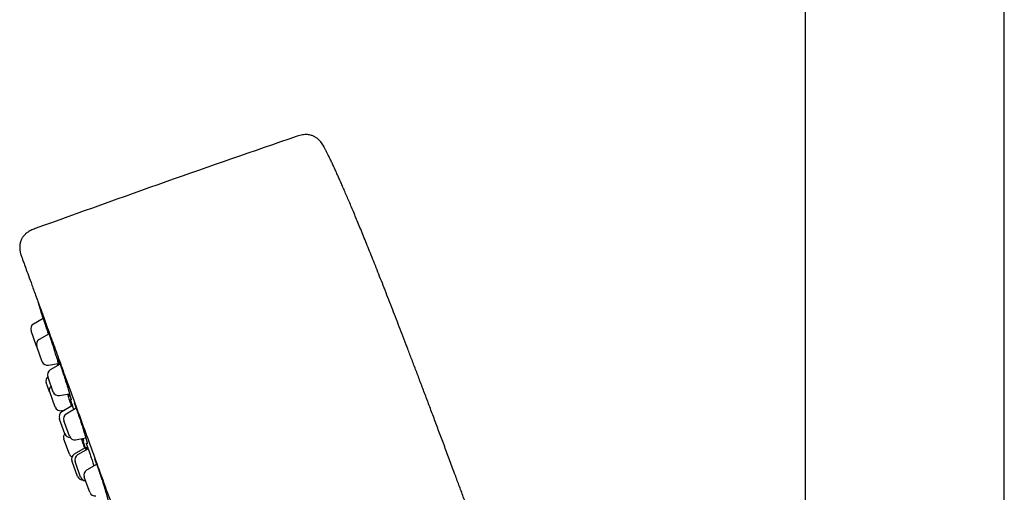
# Model space of a CAD drawing. Header units: millimetres. Extents: x 8 to 789, y 12 to 2370.
# Tile 54 of 85: x 49 to 137, y 2214 to 2257. Entities that reach past the tile are written whole.
import ezdxf

# ---------------------------------------------------------------- set-up
doc = ezdxf.new("R2010")
doc.units = ezdxf.units.MM

msp = doc.modelspace()

# ---------------------------------------------------------------- linework, layer by layer
at = {"color": 7, "linetype": 'Continuous', "lineweight": 30}
for p, q in [((119.383, 2308.662), (119.383, 2016.429)), ((137.183, 2016.56), (137.183, 2301.548)), ((51.264, 2229.844), (50.39, 2229.34)), ((50.172, 2228.732), (50.171, 2228.736)), ((50.67, 2227.363), (50.172, 2228.732)), ((51.777, 2228.466), (50.894, 2227.956)), ((50.67, 2227.363), (50.672, 2227.358)), ((50.685, 2227.323), (50.674, 2227.352)), ((51.174, 2225.979), (50.685, 2227.323)), ((51.731, 2225.658), (52.607, 2225.813)), ((52.772, 2225.756), (51.882, 2225.242)), ((51.692, 2224.557), (51.662, 2224.638)), ((52.162, 2223.265), (51.692, 2224.557)), ((51.831, 2223.297), (51.535, 2224.109)), ((51.837, 2223.279), (51.831, 2223.297)), ((52.331, 2221.924), (51.837, 2223.279)), ((52.718, 2222.944), (53.612, 2223.102)), ((53.867, 2222.051), (52.922, 2221.506)), ((54.209, 2221.818), (53.316, 2221.302)), ((53.738, 2222.42), (53.747, 2222.395)), ((52.887, 2221.603), (53.179, 2221.654)), ((52.728, 2220.832), (52.703, 2220.902)), ((53.202, 2219.529), (52.728, 2220.832)), ((53.153, 2220.542), (53.096, 2220.698)), ((53.596, 2219.325), (53.153, 2220.542)), ((53.104, 2219.069), (53.101, 2219.076)), ((53.601, 2217.703), (53.104, 2219.069)), ((54.152, 2219.004), (55.065, 2219.165)), ((54.867, 2218.714), (54.881, 2218.675)), ((54.881, 2218.675), (54.885, 2218.665)), ((54.985, 2219.125), (54.977, 2219.149)), ((55.224, 2218.336), (55.239, 2218.296)), ((55.02, 2218.279), (54.037, 2217.712)), ((55.274, 2218.2), (54.325, 2217.652)), ((53.838, 2217.051), (53.818, 2217.108)), ((54.317, 2215.735), (53.838, 2217.051)), ((54.161, 2216.894), (54.105, 2217.048)), ((54.605, 2215.676), (54.161, 2216.894)), ((56.035, 2216.803), (55.141, 2216.287)), ((55.013, 2215.432), (54.921, 2215.683)), ((55.421, 2214.31), (55.013, 2215.432))]:
    msp.add_line(p, q, dxfattribs=at)
at = {"color": 7, "linetype": 'Continuous', "lineweight": 30, "flags": 128}
msp.add_lwpolyline([(50.785, 2231.343), (51.086, 2230.363), (51.249, 2229.835)], dxfattribs=at)
at = {"color": 7, "linetype": 'Continuous', "lineweight": 30}
for centre, radius, start, end in [((527.488, 921.614), 1400, 108.902221, 109.918032), ((50.64, 2228.907), 0.5, 120, 200), ((51.144, 2227.523), 0.5, 120, 200), ((51.644, 2226.15), 0.5, 200, 280), ((52.005, 2224.28), 0.5, 133.57587, 200), ((52.132, 2224.809), 0.5, 120, 200), ((52.301, 2223.468), 0.5, 133.57818, 200), ((52.632, 2223.436), 0.5, 200, 280), ((52.801, 2222.095), 0.5, 200, 280), ((53.172, 2221.073), 0.5, 120, 200), ((53.566, 2220.869), 0.5, 120, 200), ((53.571, 2219.247), 0.5, 140, 200), ((53.672, 2219.7), 0.5, 200, 268.90386), ((54.066, 2219.496), 0.5, 200, 280), ((54.071, 2217.874), 0.5, 200, 239.28121), ((54.287, 2217.279), 0.5, 120, 200), ((54.575, 2217.219), 0.5, 120, 200), ((54.787, 2215.906), 0.5, 200, 275.41597), ((55.075, 2215.847), 0.5, 200, 266.42182), ((55.391, 2215.854), 0.5, 120, 200), ((55.891, 2214.481), 0.5, 200, 280)]:
    msp.add_arc(centre, radius, start, end, dxfattribs=at)
for points, knots in [([(76.364, 2245.168), (76.328, 2245.233), (76.26, 2245.359), (76.146, 2245.533), (76.025, 2245.683), (75.903, 2245.808), (75.786, 2245.908), (75.679, 2245.986), (75.582, 2246.047), (75.484, 2246.101), (75.371, 2246.152), (75.232, 2246.201), (75.064, 2246.242), (74.87, 2246.267), (74.653, 2246.271), (74.422, 2246.248), (74.186, 2246.195), (74.031, 2246.142), (73.953, 2246.116)], [0, 0, 0, 0, 0.077597, 0.149623, 0.216502, 0.277346, 0.331159, 0.377284, 0.415431, 0.450612, 0.493478, 0.544551, 0.604208, 0.672461, 0.748359, 0.829727, 0.913876, 1, 1, 1, 1]), ([(92.909, 2202.74), (92.742, 2203.2), (92.411, 2204.108), (91.919, 2205.456), (91.437, 2206.774), (90.965, 2208.063), (90.503, 2209.323), (90.059, 2210.532), (89.632, 2211.691), (89.222, 2212.802), (88.82, 2213.888), (88.427, 2214.951), (88.008, 2216.081), (87.564, 2217.274), (87.097, 2218.526), (86.643, 2219.741), (86.201, 2220.92), (85.771, 2222.062), (85.353, 2223.169), (84.948, 2224.24), (84.554, 2225.278), (84.172, 2226.281), (83.801, 2227.252), (83.441, 2228.19), (83.092, 2229.095), (82.754, 2229.97), (82.416, 2230.84), (82.079, 2231.704), (81.744, 2232.561), (81.42, 2233.383), (81.108, 2234.171), (80.807, 2234.928), (80.516, 2235.655), (80.235, 2236.352), (79.966, 2237.018), (79.707, 2237.652), (79.459, 2238.256), (79.222, 2238.83), (78.994, 2239.376), (78.774, 2239.901), (78.56, 2240.406), (78.352, 2240.89), (78.155, 2241.346), (77.968, 2241.776), (77.79, 2242.179), (77.611, 2242.58), (77.432, 2242.975), (77.253, 2243.364), (77.086, 2243.721), (76.93, 2244.048), (76.785, 2244.344), (76.652, 2244.613), (76.528, 2244.855), (76.433, 2245.037), (76.379, 2245.139), (76.364, 2245.167)], [0, 0, 0, 0, 0.032179, 0.063668, 0.094474, 0.124605, 0.154069, 0.182873, 0.209434, 0.235421, 0.260843, 0.285704, 0.310011, 0.340222, 0.369556, 0.398027, 0.425647, 0.452431, 0.478392, 0.503543, 0.527898, 0.551469, 0.574271, 0.596317, 0.61762, 0.638194, 0.658051, 0.679084, 0.699285, 0.718671, 0.73726, 0.755072, 0.772329, 0.788824, 0.804578, 0.819607, 0.83393, 0.847567, 0.860535, 0.872853, 0.885081, 0.896637, 0.907542, 0.917819, 0.927488, 0.936571, 0.946726, 0.956105, 0.964744, 0.97268, 0.979949, 0.986477, 0.992432, 0.99785, 1, 1, 1, 1]), ([(50.543, 2237.867), (50.475, 2237.843), (50.343, 2237.795), (50.154, 2237.711), (49.98, 2237.616), (49.826, 2237.512), (49.692, 2237.403), (49.58, 2237.293), (49.488, 2237.187), (49.415, 2237.088), (49.346, 2236.977), (49.281, 2236.847), (49.224, 2236.692), (49.184, 2236.526), (49.16, 2236.352), (49.154, 2236.179), (49.162, 2236.031), (49.176, 2235.912), (49.192, 2235.819), (49.212, 2235.723), (49.241, 2235.609), (49.285, 2235.466), (49.324, 2235.361), (49.345, 2235.303)], [0, 0, 0, 0, 0.0661965, 0.1296911, 0.1905486, 0.2480157, 0.3012147, 0.3494841, 0.3924781, 0.4301192, 0.4632128, 0.5126085, 0.563335, 0.6157443, 0.6698253, 0.7245033, 0.7751972, 0.8062653, 0.8351101, 0.8621017, 0.8967959, 0.9429217, 1, 1, 1, 1]), ([(49.345, 2235.303), (49.351, 2235.286), (49.363, 2235.251), (49.466, 2234.97), (49.63, 2234.52), (49.861, 2233.885), (50.158, 2233.069), (50.519, 2232.076), (50.941, 2230.918), (51.42, 2229.601), (51.956, 2228.129), (52.547, 2226.504), (53.194, 2224.726), (53.895, 2222.801), (54.641, 2220.751), (55.428, 2218.588), (56.253, 2216.323), (57.115, 2213.954), (58.014, 2211.483), (58.947, 2208.921), (59.905, 2206.29), (60.879, 2203.611), (61.868, 2200.896), (62.869, 2198.146), (63.883, 2195.359), (64.564, 2193.488), (64.906, 2192.548)], [0, 0, 0, 0, 0.041973, 0.083583, 0.125009, 0.166434, 0.208037, 0.25, 0.291973, 0.333583, 0.375009, 0.416434, 0.458038, 0.5, 0.541973, 0.583583, 0.625009, 0.666434, 0.708038, 0.75, 0.79197, 0.833579, 0.875005, 0.91643, 0.958035, 1, 1, 1, 1]), ([(51.252, 2229.837), (51.25, 2229.845), (51.231, 2229.907), (51.2, 2230.008), (51.161, 2230.136), (51.129, 2230.242), (51.104, 2230.327), (51.085, 2230.39), (51.079, 2230.412), (51.076, 2230.423)], [0, 0, 0, 0, 0.022876, 0.185738, 0.348457, 0.511696, 0.674414, 0.836948, 1, 1, 1, 1]), ([(51.079, 2230.42), (51.082, 2230.414), (51.087, 2230.398), (51.104, 2230.346), (51.13, 2230.268), (51.162, 2230.167), (51.2, 2230.046), (51.245, 2229.905), (51.295, 2229.747), (51.35, 2229.573), (51.408, 2229.386), (51.47, 2229.188), (51.535, 2228.981), (51.601, 2228.768), (51.659, 2228.582), (51.694, 2228.468), (51.707, 2228.426)], [0, 0, 0, 0, 0.053013, 0.128125, 0.203477, 0.278589, 0.353699, 0.429048, 0.504158, 0.579319, 0.65472, 0.729881, 0.805128, 0.880614, 0.955861, 1, 1, 1, 1]), ([(51.082, 2230.413), (51.082, 2230.414), (51.081, 2230.414), (51.082, 2230.412), (51.083, 2230.411)], [0, 0, 0, 0, 0.139069, 1, 1, 1, 1]), ([(51.594, 2229.004), (51.594, 2229.004), (51.593, 2229.005), (51.596, 2228.999), (51.601, 2228.987), (51.609, 2228.965), (51.62, 2228.934), (51.631, 2228.904), (51.638, 2228.882), (51.64, 2228.877)], [0, 0, 0, 0, 0.043833, 0.171414, 0.329172, 0.513684, 0.716846, 0.930201, 1, 1, 1, 1]), ([(51.741, 2228.445), (51.728, 2228.492), (51.699, 2228.589), (51.661, 2228.717), (51.629, 2228.828), (51.611, 2228.895), (51.604, 2228.918), (51.604, 2228.919)], [0, 0, 0, 0, 0.228215, 0.482552, 0.736078, 0.989383, 1, 1, 1, 1]), ([(51.637, 2228.885), (51.646, 2228.861), (51.664, 2228.807), (51.701, 2228.697), (51.746, 2228.562), (51.796, 2228.408), (51.851, 2228.239), (51.911, 2228.056), (51.973, 2227.86), (52.038, 2227.656), (52.105, 2227.445), (52.172, 2227.23), (52.24, 2227.013), (52.307, 2226.798), (52.372, 2226.588), (52.434, 2226.384), (52.494, 2226.189), (52.549, 2226.006), (52.599, 2225.839), (52.631, 2225.731), (52.645, 2225.685), (52.645, 2225.683)], [0, 0, 0, 0, 0.045124, 0.101195, 0.157088, 0.212979, 0.269048, 0.324939, 0.380868, 0.436976, 0.492905, 0.548898, 0.605069, 0.661062, 0.717107, 0.773329, 0.829374, 0.885434, 0.941673, 0.997734, 1, 1, 1, 1]), ([(52.585, 2226.271), (52.585, 2226.271), (52.584, 2226.272), (52.586, 2226.269), (52.59, 2226.259), (52.598, 2226.241), (52.609, 2226.214), (52.623, 2226.177), (52.641, 2226.13), (52.661, 2226.075), (52.682, 2226.016), (52.697, 2225.973), (52.704, 2225.954)], [0, 0, 0, 0, 0.000886, 0.071865, 0.158574, 0.260758, 0.375719, 0.499572, 0.62882, 0.760941, 0.893958, 1, 1, 1, 1]), ([(52.508, 2225.795), (52.51, 2225.788), (52.516, 2225.77), (52.53, 2225.726), (52.545, 2225.679), (52.556, 2225.644), (52.559, 2225.633)], [0, 0, 0, 0, 0.2248, 0.547512, 0.859365, 1, 1, 1, 1]), ([(52.613, 2225.664), (52.608, 2225.679), (52.594, 2225.722), (52.577, 2225.773), (52.567, 2225.805)], [0, 0, 0, 0, 0.358095, 1, 1, 1, 1]), ([(52.714, 2225.722), (52.703, 2225.757), (52.678, 2225.843), (52.654, 2225.929), (52.641, 2225.974), (52.639, 2225.98)], [0, 0, 0, 0, 0.3605207, 0.9128896, 1, 1, 1, 1]), ([(52.701, 2225.961), (52.71, 2225.936), (52.734, 2225.867), (52.779, 2225.736), (52.834, 2225.572), (52.894, 2225.392), (52.957, 2225.2), (53.023, 2224.999), (53.091, 2224.789), (53.159, 2224.576), (53.228, 2224.36), (53.295, 2224.144), (53.361, 2223.932), (53.425, 2223.727), (53.485, 2223.529), (53.541, 2223.344), (53.587, 2223.189), (53.611, 2223.105), (53.621, 2223.072)], [0, 0, 0, 0, 0.0400785, 0.1056552, 0.1710235, 0.2363896, 0.301964, 0.3673304, 0.4327412, 0.4983602, 0.5637713, 0.6292566, 0.6949505, 0.7604361, 0.8259813, 0.8917355, 0.9572808, 1, 1, 1, 1]), ([(53.431, 2223.07), (53.451, 2223.007), (53.494, 2222.872), (53.558, 2222.668), (53.624, 2222.46), (53.686, 2222.261), (53.735, 2222.105), (53.761, 2222.021), (53.769, 2221.995)], [0, 0, 0, 0, 0.164196, 0.352478, 0.540163, 0.727921, 0.916277, 1, 1, 1, 1]), ([(53.637, 2222.827), (53.623, 2222.869), (53.595, 2222.949), (53.562, 2223.045), (53.547, 2223.09)], [0, 0, 0, 0, 0.5315, 1, 1, 1, 1]), ([(53.619, 2223.078), (53.626, 2223.054), (53.642, 2223), (53.664, 2222.922), (53.686, 2222.845), (53.705, 2222.777), (53.721, 2222.716), (53.735, 2222.665), (53.745, 2222.623), (53.752, 2222.594), (53.756, 2222.575), (53.758, 2222.566), (53.758, 2222.566), (53.758, 2222.566)], [0, 0, 0, 0, 0.085099, 0.193283, 0.301302, 0.40864, 0.514758, 0.618991, 0.720426, 0.817611, 0.897376, 0.965621, 1, 1, 1, 1]), ([(53.682, 2222.565), (53.682, 2222.564), (53.683, 2222.564), (53.687, 2222.554), (53.694, 2222.537), (53.704, 2222.511), (53.717, 2222.476), (53.729, 2222.443), (53.736, 2222.424), (53.738, 2222.42)], [0, 0, 0, 0, 0.0972131, 0.2302039, 0.3889024, 0.5687121, 0.7628009, 0.9577096, 1, 1, 1, 1]), ([(53.82, 2222.024), (53.817, 2222.034), (53.797, 2222.098), (53.767, 2222.2), (53.729, 2222.328), (53.711, 2222.395), (53.701, 2222.428)], [0, 0, 0, 0, 0.057488, 0.372363, 0.686236, 1, 1, 1, 1]), ([(53.744, 2222.403), (53.753, 2222.379), (53.774, 2222.321), (53.814, 2222.205), (53.863, 2222.063), (53.918, 2221.901), (53.961, 2221.776), (53.985, 2221.701), (53.989, 2221.69)], [0, 0, 0, 0, 0.148535, 0.352674, 0.556165, 0.759955, 0.964394, 1, 1, 1, 1]), ([(54.019, 2222.315), (54.018, 2222.316), (54.018, 2222.316), (54.02, 2222.312), (54.025, 2222.302), (54.034, 2222.283), (54.046, 2222.255), (54.061, 2222.217), (54.08, 2222.17), (54.102, 2222.113), (54.126, 2222.048), (54.153, 2221.976), (54.182, 2221.896), (54.213, 2221.809), (54.245, 2221.717), (54.268, 2221.65), (54.28, 2221.617)], [0, 0, 0, 0, 0.004795, 0.050849, 0.106129, 0.170495, 0.242574, 0.320332, 0.401821, 0.485564, 0.570565, 0.656188, 0.74189, 0.827319, 0.913501, 1, 1, 1, 1]), ([(54.278, 2221.623), (54.292, 2221.582), (54.327, 2221.483), (54.385, 2221.312), (54.452, 2221.113), (54.52, 2220.906), (54.59, 2220.694), (54.66, 2220.479), (54.729, 2220.263), (54.796, 2220.051), (54.861, 2219.843), (54.922, 2219.644), (54.979, 2219.455), (55.022, 2219.313), (55.043, 2219.24), (55.049, 2219.22)], [0, 0, 0, 0, 0.058834, 0.141355, 0.223873, 0.306654, 0.389173, 0.471747, 0.554584, 0.637159, 0.719828, 0.80276, 0.885429, 0.968173, 1, 1, 1, 1]), ([(55.047, 2219.226), (55.055, 2219.198), (55.073, 2219.138), (55.096, 2219.054), (55.119, 2218.974), (55.139, 2218.901), (55.157, 2218.835), (55.172, 2218.777), (55.184, 2218.728), (55.193, 2218.69), (55.199, 2218.663), (55.202, 2218.648), (55.203, 2218.641), (55.203, 2218.642), (55.203, 2218.642)], [0, 0, 0, 0, 0.08979, 0.187315, 0.285699, 0.384646, 0.483723, 0.582222, 0.679344, 0.773934, 0.852975, 0.92299, 0.981715, 1, 1, 1, 1]), ([(54.67, 2219.095), (54.674, 2219.085), (54.7, 2219.003), (54.75, 2218.848), (54.82, 2218.634), (54.886, 2218.428), (54.928, 2218.299), (54.948, 2218.237)], [0, 0, 0, 0, 0.036444, 0.282815, 0.529971, 0.776343, 1, 1, 1, 1]), ([(54.812, 2218.976), (54.801, 2219.006), (54.787, 2219.046), (54.768, 2219.098), (54.764, 2219.112)], [0, 0, 0, 0, 0.750059, 1, 1, 1, 1]), ([(54.805, 2219.119), (54.809, 2219.105), (54.82, 2219.066), (54.829, 2219.037), (54.834, 2219.018)], [0, 0, 0, 0, 0.3701704, 1, 1, 1, 1]), ([(54.831, 2219.027), (54.836, 2219.01), (54.846, 2218.973), (54.858, 2218.929), (54.868, 2218.893), (54.874, 2218.868), (54.878, 2218.853), (54.879, 2218.847), (54.879, 2218.848), (54.879, 2218.848)], [0, 0, 0, 0, 0.173478, 0.363719, 0.548922, 0.708944, 0.851978, 0.970171, 1, 1, 1, 1]), ([(54.837, 2218.791), (54.837, 2218.791), (54.837, 2218.791), (54.84, 2218.784), (54.845, 2218.771), (54.854, 2218.748), (54.862, 2218.728), (54.867, 2218.714), (54.867, 2218.714)], [0, 0, 0, 0, 0.07841, 0.253842, 0.469298, 0.719303, 0.993149, 1, 1, 1, 1]), ([(54.984, 2218.258), (54.973, 2218.294), (54.946, 2218.381), (54.91, 2218.499), (54.875, 2218.613), (54.858, 2218.671), (54.85, 2218.7)], [0, 0, 0, 0, 0.189066, 0.459135, 0.729137, 1, 1, 1, 1]), ([(54.882, 2218.674), (54.891, 2218.647), (54.912, 2218.589), (54.952, 2218.476), (54.999, 2218.34), (55.043, 2218.211), (55.073, 2218.122), (55.084, 2218.091)], [0, 0, 0, 0, 0.200309, 0.425962, 0.650899, 0.876128, 1, 1, 1, 1]), ([(55.084, 2218.695), (55.085, 2218.694), (55.085, 2218.693), (55.09, 2218.683), (55.098, 2218.666), (55.109, 2218.639), (55.124, 2218.602), (55.142, 2218.556), (55.163, 2218.501), (55.187, 2218.438), (55.208, 2218.381), (55.221, 2218.346), (55.224, 2218.336)], [0, 0, 0, 0, 0.063509, 0.142949, 0.236507, 0.342152, 0.456647, 0.576834, 0.700331, 0.82556, 0.951538, 1, 1, 1, 1]), ([(55.206, 2218.161), (55.202, 2218.173), (55.183, 2218.239), (55.165, 2218.299), (55.153, 2218.341), (55.152, 2218.342)], [0, 0, 0, 0, 0.1797861, 0.992926, 1, 1, 1, 1]), ([(55.237, 2218.303), (55.248, 2218.27), (55.277, 2218.19), (55.329, 2218.044), (55.39, 2217.869), (55.454, 2217.681), (55.522, 2217.482), (55.591, 2217.275), (55.662, 2217.063), (55.729, 2216.857), (55.773, 2216.724), (55.793, 2216.663)], [0, 0, 0, 0, 0.0819095, 0.198799, 0.3153182, 0.4320078, 0.5490694, 0.6657595, 0.7825101, 0.8996326, 1, 1, 1, 1]), ([(55.84, 2217.286), (55.84, 2217.286), (55.84, 2217.285), (55.845, 2217.277), (55.853, 2217.26), (55.865, 2217.235), (55.88, 2217.2), (55.899, 2217.155), (55.921, 2217.101), (55.946, 2217.038), (55.973, 2216.968), (56.003, 2216.889), (56.035, 2216.804), (56.069, 2216.712), (56.104, 2216.614), (56.141, 2216.512), (56.179, 2216.404), (56.219, 2216.291), (56.259, 2216.174), (56.301, 2216.053), (56.343, 2215.93), (56.371, 2215.848), (56.385, 2215.807)], [0, 0, 0, 0, 0.023695, 0.056581, 0.09499, 0.138406, 0.185821, 0.236118, 0.288352, 0.341827, 0.396058, 0.450707, 0.505542, 0.560367, 0.615004, 0.669358, 0.72406, 0.779173, 0.834627, 0.89034, 0.946223, 1, 1, 1, 1]), ([(56.384, 2215.809), (56.392, 2215.784), (56.424, 2215.69), (56.48, 2215.521), (56.551, 2215.307), (56.605, 2215.139), (56.635, 2215.046), (56.642, 2215.022)], [0, 0, 0, 0, 0.094634, 0.365541, 0.635589, 0.90582, 1, 1, 1, 1]), ([(56.641, 2215.024), (56.653, 2214.988), (56.678, 2214.91), (56.715, 2214.793), (56.752, 2214.674), (56.787, 2214.559), (56.821, 2214.447), (56.854, 2214.34), (56.884, 2214.239), (56.911, 2214.144), (56.937, 2214.056), (56.959, 2213.976), (56.979, 2213.904), (56.996, 2213.839), (57.011, 2213.781), (57.023, 2213.732), (57.031, 2213.694), (57.037, 2213.667), (57.04, 2213.651), (57.041, 2213.643), (57.041, 2213.643), (57.041, 2213.644)], [0, 0, 0, 0, 0.05146, 0.109997, 0.168858, 0.227937, 0.287109, 0.346186, 0.405022, 0.463473, 0.521402, 0.578674, 0.635065, 0.691614, 0.748317, 0.804658, 0.859972, 0.907065, 0.949384, 0.985624, 1, 1, 1, 1])]:
    msp.add_open_spline(points, degree=3, knots=knots, dxfattribs=at)

doc.saveas('drawing.dxf')
